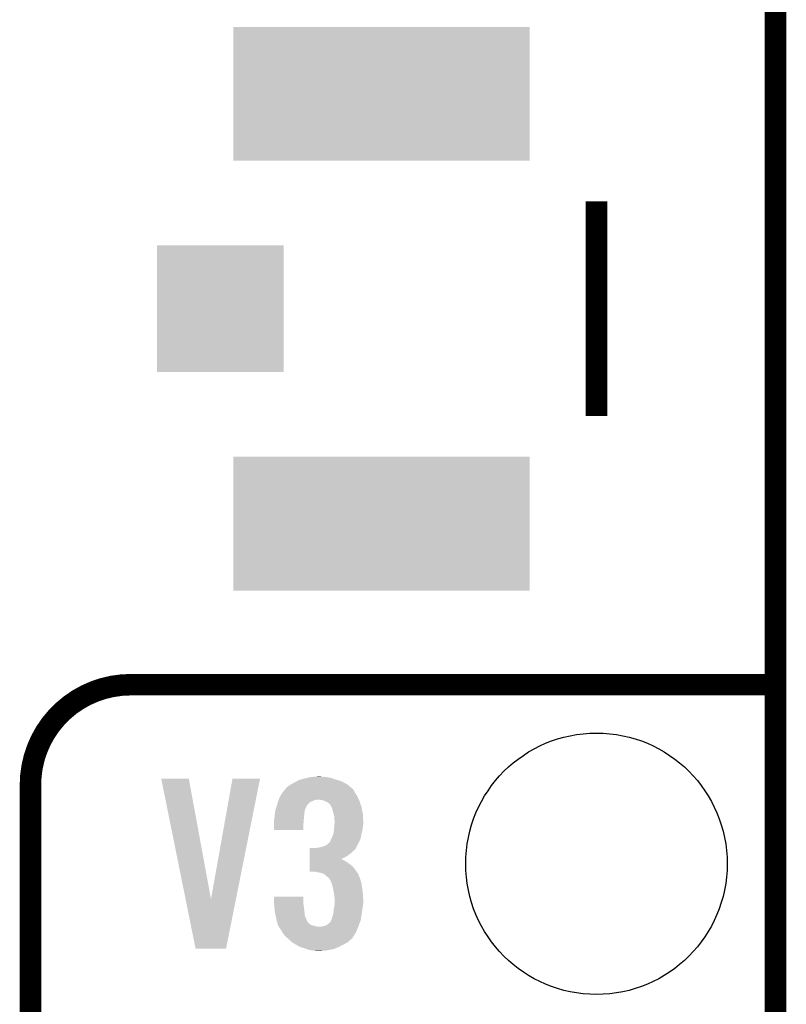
# Model space of a CAD drawing. Extents: x -1.3 to 24.2, y -3.9 to 39.2.
# Tile 16 of 21: x 18.8 to 24.2, y 16.8 to 23.8. Entities that reach past the tile are written whole.
import ezdxf

# ---------------------------------------------------------------- set-up
doc = ezdxf.new("R2010")
doc.units = 0
doc.layers.get('0').update_dxf_attribs({"linetype": 'CONTINUOUS'})
for name, color, linetype in [('RF_SWITCH_2_CLICK_V100_GKO', 14, 'CONTINUOUS'), ('RF_SWITCH_2_CLICK_V100_GTO', 12, 'CONTINUOUS'), ('RF_SWITCH_2_CLICK_V100_GTS', 13, 'CONTINUOUS')]:
    doc.layers.add(name, color=color, linetype=linetype)

# ---------------------------------------------------------------- blocks, each defined once
blk = doc.blocks.new('RECTANGLE_73')
blk.add_solid([(1.05029, 0.47498), (1.05029, -0.47498), (-1.05029, 0.47498), (-1.05029, -0.47498)])
blk = doc.blocks.new('SQUARE_74')
blk.add_solid([(0.44958, 0.44958), (0.44958, -0.44958), (-0.44958, 0.44958), (-0.44958, -0.44958)])
blk = doc.blocks.new('ROUND_24')
blk.add_circle((0, 0), 0.9271)

msp = doc.modelspace()

# ---------------------------------------------------------------- linework, layer by layer
at = {"layer": 'RF_SWITCH_2_CLICK_V100_GKO', "const_width": 0.1524}
msp.add_lwpolyline([(24.13, -1.27), (24.13, 36.83)], dxfattribs=at)
at = {"layer": 'RF_SWITCH_2_CLICK_V100_GTO', "const_width": 0.1524}
for points in [[(22.86, 20.955), (22.86, 22.479)], [(19.558, 19.05), (24.13, 19.05)], [(18.8468, -0.5588), (18.8468, 18.3388)]]:
    msp.add_lwpolyline(points, dxfattribs=at)
msp.add_lwpolyline([(19.558, 19.05, 0.4142136), (18.8468, 18.3388)], format="xyb", dxfattribs=at)
at = {"layer": 'RF_SWITCH_2_CLICK_V100_GTO'}
for points in [[(19.773928, 18.384492), (19.773924, 18.384508), (19.969484, 18.384492), (19.773924, 18.384508)], [(19.94687, 17.52872), (19.773928, 18.384492), (20.126992, 17.52872), (19.969484, 18.384492)], [(20.126992, 17.52872), (20.27938, 18.384484), (20.30376, 17.52872), (20.474936, 18.384484)], [(20.27938, 18.384484), (20.279388, 18.38452), (20.474936, 18.384484), (20.279388, 18.38452)], [(20.73293, 18.3642), (20.751802, 18.374362), (21.054062, 18.3642), (21.021542, 18.374362)], [(20.751802, 18.374362), (20.76132, 18.3769), (21.021542, 18.374362), (21.01342, 18.3769)], [(20.76132, 18.3769), (20.7899, 18.38452), (21.01342, 18.3769), (20.990558, 18.38452)], [(20.7899, 18.38452), (20.81275, 18.389598), (20.990558, 18.38452), (20.975322, 18.389598)], [(20.81275, 18.389598), (20.835622, 18.39468), (20.975322, 18.389598), (20.9423, 18.39468)], [(20.835622, 18.39468), (20.86229, 18.39722), (20.9423, 18.39468), (20.914362, 18.39722)], [(20.86229, 18.39722), (20.888958, 18.39976), (20.914362, 18.39722), (20.904202, 18.39976)], [(20.62989, 18.28038), (20.649224, 18.30324), (21.15058, 18.28038), (21.137882, 18.30324)], [(20.649224, 18.30324), (20.657814, 18.313396), (21.137882, 18.30324), (21.13025, 18.313396)], [(20.657814, 18.313396), (20.657822, 18.313404), (21.13025, 18.313396), (21.130236, 18.313404)], [(20.657822, 18.313404), (20.659092, 18.315938), (21.130236, 18.313404), (21.125184, 18.315938)], [(20.659092, 18.315938), (20.660364, 18.318472), (21.125184, 18.315938), (21.12219, 18.318472)], [(20.660364, 18.318472), (20.67306, 18.32864), (21.12219, 18.318472), (21.110168, 18.32864)], [(20.67306, 18.32864), (20.69084, 18.341342), (21.110168, 18.32864), (21.09515, 18.341342)], [(20.69084, 18.341342), (20.695492, 18.34388), (21.09515, 18.341342), (21.092148, 18.34388)], [(20.695492, 18.34388), (20.71878, 18.35658), (21.092148, 18.34388), (21.068346, 18.35658)], [(20.71878, 18.35658), (20.73293, 18.3642), (21.068346, 18.35658), (21.054062, 18.3642)], [(20.603208, 18.22196), (20.60559, 18.22958), (20.84325, 18.22196), (20.855938, 18.22958)], [(20.60559, 18.22958), (20.606384, 18.23212), (20.855938, 18.22958), (20.86864, 18.23212)], [(20.606384, 18.23212), (20.607178, 18.23466), (20.86864, 18.23212), (20.878798, 18.23466)], [(20.607178, 18.23466), (20.60956, 18.242282), (21.175198, 18.23466), (21.17168, 18.242282)], [(20.60956, 18.242282), (20.616332, 18.254978), (21.17168, 18.242282), (21.16582, 18.254978)], [(20.616332, 18.254978), (20.62988, 18.280368), (21.16582, 18.254978), (21.150588, 18.280368)], [(20.62988, 18.280368), (20.62989, 18.28038), (21.150588, 18.280368), (21.15058, 18.28038)], [(20.911818, 18.23212), (20.888958, 18.23466), (21.17637, 18.23212), (21.175198, 18.23466)], [(20.929598, 18.227042), (20.911818, 18.23212), (21.178714, 18.227042), (21.17637, 18.23212)], [(20.580894, 18.14068), (20.583434, 18.158456), (20.7899, 18.14068), (20.79244, 18.158456)], [(20.583434, 18.158456), (20.584162, 18.163542), (20.79244, 18.158456), (20.794474, 18.163542)], [(20.584162, 18.163542), (20.590932, 18.183856), (20.794474, 18.163542), (20.8026, 18.183856)], [(20.590932, 18.183856), (20.591778, 18.186394), (20.8026, 18.183856), (20.805134, 18.186394)], [(20.591778, 18.186394), (20.592628, 18.188946), (20.805134, 18.186394), (20.80514, 18.188946)], [(20.592628, 18.188946), (20.59686, 18.20164), (20.80514, 18.188946), (20.813604, 18.20164)], [(20.59686, 18.20164), (20.597652, 18.20418), (20.813604, 18.20164), (20.8153, 18.20418)], [(20.597652, 18.20418), (20.60162, 18.216876), (20.8153, 18.20418), (20.828008, 18.216876)], [(20.60162, 18.216876), (20.603208, 18.22196), (20.828008, 18.216876), (20.84325, 18.22196)], [(20.939766, 18.221958), (20.929598, 18.227042), (21.18106, 18.221958), (21.178714, 18.227042)], [(20.94484, 18.21942), (20.939766, 18.221958), (21.181906, 18.21942), (21.18106, 18.221958)], [(20.957536, 18.21434), (20.94484, 18.21942), (21.1836, 18.21434), (21.181906, 18.21942)], [(20.972778, 18.19909), (20.957536, 18.21434), (21.188684, 18.19909), (21.1836, 18.21434)], [(20.975318, 18.194024), (20.972778, 18.19909), (21.190372, 18.194024), (21.188684, 18.19909)], [(20.97532, 18.191474), (20.975318, 18.194024), (21.191222, 18.191474), (21.190372, 18.194024)], [(20.9804, 18.183858), (20.97532, 18.191474), (21.19376, 18.183858), (21.191222, 18.191474)], [(20.985478, 18.176244), (20.9804, 18.183858), (21.195284, 18.176244), (21.19376, 18.183858)], [(20.99056, 18.15592), (20.985478, 18.176244), (21.199348, 18.15592), (21.195284, 18.176244)], [(20.574, 18.089882), (20.574634, 18.09242), (20.784608, 18.089882), (20.78482, 18.09242)], [(20.574, 18.061942), (20.574, 18.089882), (20.78228, 18.061942), (20.784608, 18.089882)], [(20.574634, 18.09242), (20.57654, 18.100042), (20.78482, 18.09242), (20.785512, 18.100042)], [(20.57654, 18.100042), (20.578386, 18.12036), (20.785512, 18.100042), (20.78736, 18.12036)], [(20.578386, 18.12036), (20.57908, 18.12798), (20.78736, 18.12036), (20.788312, 18.12798)], [(20.57908, 18.12798), (20.580894, 18.14068), (20.788312, 18.12798), (20.7899, 18.14068)], [(20.996658, 18.133058), (20.99056, 18.15592), (21.20392, 18.133058), (21.199348, 18.15592)], [(21.00072, 18.117824), (20.996658, 18.133058), (21.204646, 18.117824), (21.20392, 18.133058)], [(21.00072, 18.100042), (21.00072, 18.117824), (21.205494, 18.100042), (21.204646, 18.117824)], [(21.00326, 18.087342), (21.00072, 18.100042), (21.206098, 18.087342), (21.205494, 18.100042)], [(20.574, 18.018792), (20.574, 18.061942), (20.782248, 18.018792), (20.78228, 18.061942)], [(20.782248, 18.01876), (20.574, 18.018792), (20.782248, 18.01876), (20.782248, 18.018792)], [(20.99818, 18.01114), (20.998872, 18.018758), (21.199302, 18.01114), (21.20138, 18.018758)], [(20.998872, 18.018758), (21.00072, 18.03908), (21.20138, 18.018758), (21.203636, 18.03908)], [(21.00072, 18.03908), (21.000914, 18.04162), (21.203636, 18.03908), (21.20392, 18.04162)], [(21.000914, 18.04162), (21.002478, 18.06194), (21.20392, 18.04162), (21.20646, 18.06194)], [(21.002478, 18.06194), (21.00326, 18.072098), (21.20646, 18.06194), (21.20646, 18.072098)], [(21.00326, 18.07972), (21.00326, 18.087342), (21.20646, 18.07972), (21.206098, 18.087342)], [(21.00326, 18.072098), (21.00326, 18.07972), (21.20646, 18.072098), (21.20646, 18.07972)], [(20.972782, 17.940024), (20.97786, 17.95272), (21.179444, 17.940024), (21.185214, 17.95272)], [(20.97786, 17.95272), (20.981668, 17.960338), (21.185214, 17.95272), (21.188678, 17.960338)], [(20.981668, 17.960338), (20.98548, 17.96796), (21.188678, 17.960338), (21.189948, 17.96796)], [(20.98548, 17.96796), (20.9931, 17.985742), (21.189948, 17.96796), (21.192912, 17.985742)], [(20.9931, 17.985742), (20.994114, 17.99082), (21.192912, 17.985742), (21.19376, 17.99082)], [(20.994114, 17.99082), (20.99818, 18.01114), (21.19376, 17.99082), (21.199302, 18.01114)], [(20.825486, 17.866362), (20.825488, 17.879058), (21.130262, 17.866362), (21.145498, 17.879058)], [(20.825488, 17.879058), (20.825492, 17.89176), (21.145498, 17.879058), (21.155652, 17.89176)], [(20.871182, 17.89176), (20.87123, 17.89177), (21.155652, 17.89176), (21.15566, 17.89177)], [(20.87123, 17.89177), (20.88388, 17.8943), (21.15566, 17.89177), (21.156926, 17.8943)], [(20.88388, 17.8943), (20.901662, 17.89684), (21.156926, 17.8943), (21.158196, 17.89684)], [(20.901662, 17.89684), (20.919426, 17.901916), (21.158196, 17.89684), (21.160738, 17.901916)], [(20.919426, 17.901916), (20.91944, 17.90192), (21.160738, 17.901916), (21.160738, 17.90192)], [(20.91944, 17.90192), (20.926196, 17.904454), (21.160738, 17.90192), (21.16074, 17.904454)], [(20.926196, 17.904454), (20.939762, 17.909542), (21.16074, 17.904454), (21.163514, 17.909542)], [(20.939762, 17.909542), (20.955002, 17.919702), (21.163514, 17.909542), (21.169054, 17.919702)], [(20.955002, 17.919702), (20.967702, 17.9324), (21.169054, 17.919702), (21.17598, 17.9324)], [(20.967702, 17.9324), (20.97278, 17.937476), (21.17598, 17.9324), (21.178286, 17.937476)], [(20.97278, 17.937476), (20.972782, 17.940024), (21.178286, 17.937476), (21.179444, 17.940024)], [(20.825474, 17.80286), (20.825476, 17.81048), (21.07184, 17.80286), (21.059142, 17.81048)], [(20.825476, 17.81302), (20.825478, 17.82318), (21.046604, 17.81302), (21.071852, 17.82318)], [(20.825476, 17.81048), (20.825476, 17.81302), (21.059142, 17.81048), (21.048982, 17.81302)], [(20.825478, 17.82318), (20.82548, 17.83842), (21.071852, 17.82318), (21.097242, 17.83842)], [(20.82548, 17.83842), (20.825484, 17.85112), (21.097242, 17.83842), (21.11502, 17.85112)], [(20.825484, 17.85112), (20.825486, 17.866362), (21.11502, 17.85112), (21.130262, 17.866362)], [(20.82546, 17.724152), (20.825462, 17.741898), (21.158698, 17.724152), (21.148042, 17.741898)], [(20.825462, 17.741898), (20.825466, 17.76222), (21.148042, 17.741898), (21.130262, 17.76222)], [(20.825466, 17.76222), (20.82547, 17.78), (21.130262, 17.76222), (21.1074, 17.78)], [(20.82547, 17.78), (20.825472, 17.7927), (21.1074, 17.78), (21.089622, 17.7927)], [(20.825472, 17.7927), (20.825474, 17.80286), (21.089622, 17.7927), (21.07184, 17.80286)], [(20.861018, 17.72412), (20.82546, 17.724152), (21.158718, 17.72412), (21.158698, 17.724152)], [(20.899118, 17.7165), (20.861018, 17.72412), (21.163292, 17.7165), (21.158718, 17.72412)], [(20.899238, 17.716476), (20.899118, 17.7165), (21.165826, 17.716476), (21.163292, 17.7165)], [(20.911818, 17.71396), (20.899238, 17.716476), (21.167086, 17.71396), (21.165826, 17.716476)], [(20.929596, 17.706342), (20.911818, 17.71396), (21.1709, 17.706342), (21.167086, 17.71396)], [(20.9296, 17.70634), (20.929596, 17.706342), (21.1709, 17.70634), (21.1709, 17.706342)], [(20.942298, 17.693642), (20.9296, 17.70634), (21.176342, 17.693642), (21.1709, 17.70634)], [(20.950768, 17.68856), (20.942298, 17.693642), (21.17852, 17.68856), (21.176342, 17.693642)], [(20.954998, 17.686022), (20.950768, 17.68856), (21.179472, 17.686022), (21.17852, 17.68856)], [(20.962618, 17.678402), (20.954998, 17.686022), (21.18233, 17.678402), (21.179472, 17.686022)], [(20.9677, 17.67078), (20.962618, 17.678402), (21.185188, 17.67078), (21.18233, 17.678402)], [(20.970228, 17.668242), (20.9677, 17.67078), (21.186138, 17.668242), (21.185188, 17.67078)], [(20.970238, 17.66823), (20.970228, 17.668242), (21.186142, 17.66823), (21.186138, 17.668242)], [(20.9804, 17.64792), (20.970238, 17.66823), (21.191682, 17.64792), (21.186142, 17.66823)], [(20.982686, 17.6403), (20.9804, 17.64792), (21.19376, 17.6403), (21.191682, 17.64792)], [(20.98802, 17.622518), (20.982686, 17.6403), (21.196496, 17.622518), (21.19376, 17.6403)], [(20.991408, 17.60728), (20.98802, 17.622518), (21.19884, 17.60728), (21.196496, 17.622518)], [(20.99818, 17.5768), (20.991408, 17.60728), (21.20265, 17.5768), (21.19884, 17.60728)], [(20.574, 17.503138), (20.57403, 17.546288), (20.78228, 17.503138), (20.78228, 17.546288)], [(20.57403, 17.546288), (20.574032, 17.54632), (20.78228, 17.546288), (20.574032, 17.54632)], [(20.99931, 17.56664), (20.99818, 17.5768), (21.20392, 17.56664), (21.20265, 17.5768)], [(21.00072, 17.55394), (20.99931, 17.56664), (21.204714, 17.55394), (21.20392, 17.56664)], [(21.00326, 17.53616), (21.00072, 17.55394), (21.205826, 17.53616), (21.204714, 17.55394)], [(21.00326, 17.526002), (21.00326, 17.53616), (21.20646, 17.526002), (21.205826, 17.53616)], [(20.017736, 17.178048), (19.94687, 17.52872), (20.233616, 17.178048), (20.30376, 17.52872)], [(20.574424, 17.49806), (20.574, 17.503138), (20.78228, 17.49806), (20.78228, 17.503138)], [(20.576118, 17.47774), (20.574424, 17.49806), (20.78482, 17.47774), (20.78228, 17.49806)], [(20.5776, 17.45996), (20.576118, 17.47774), (20.78736, 17.45996), (20.78482, 17.47774)], [(20.57908, 17.44218), (20.5776, 17.45996), (20.789338, 17.44218), (20.78736, 17.45996)], [(20.99818, 17.45742), (20.999448, 17.46504), (21.200364, 17.45742), (21.20138, 17.46504)], [(20.999448, 17.46504), (21.002412, 17.48282), (21.20138, 17.46504), (21.20392, 17.48282)], [(21.002412, 17.48282), (21.00326, 17.487902), (21.20392, 17.48282), (21.204766, 17.487902)], [(21.00326, 17.498058), (21.00326, 17.526002), (21.20646, 17.498058), (21.20646, 17.526002)], [(21.00326, 17.487902), (21.00326, 17.498058), (21.204766, 17.487902), (21.20646, 17.498058)], [(20.58467, 17.414236), (20.57908, 17.44218), (20.792442, 17.414236), (20.789338, 17.44218)], [(20.58924, 17.391378), (20.58467, 17.414236), (20.80103, 17.391378), (20.792442, 17.414236)], [(20.593918, 17.3736), (20.58924, 17.391378), (20.807706, 17.3736), (20.80103, 17.391378)], [(20.982942, 17.386292), (20.985482, 17.399002), (21.189522, 17.386292), (21.191642, 17.399002)], [(20.985482, 17.399002), (20.99056, 17.411702), (21.191642, 17.399002), (21.193758, 17.411702)], [(20.99056, 17.411702), (20.993946, 17.42694), (21.193758, 17.411702), (21.1963, 17.42694)], [(20.993946, 17.42694), (20.99564, 17.434562), (21.1963, 17.42694), (21.197316, 17.434562)], [(20.99564, 17.434562), (20.99818, 17.45742), (21.197316, 17.434562), (21.200364, 17.45742)], [(20.593924, 17.373576), (20.593918, 17.3736), (20.810226, 17.373576), (20.807706, 17.3736)], [(20.595254, 17.368518), (20.593924, 17.373576), (20.812762, 17.368518), (20.810226, 17.373576)], [(20.59726, 17.360898), (20.595254, 17.368518), (20.817842, 17.360898), (20.812762, 17.368518)], [(20.599264, 17.353278), (20.59726, 17.360898), (20.825462, 17.353278), (20.817842, 17.360898)], [(20.601268, 17.34566), (20.599264, 17.353278), (20.83815, 17.34566), (20.825462, 17.353278)], [(20.601938, 17.34311), (20.601268, 17.34566), (20.84581, 17.34311), (20.83815, 17.34566)], [(20.603564, 17.340582), (20.601938, 17.34311), (20.8534, 17.340582), (20.84581, 17.34311)], [(20.606832, 17.3355), (20.603564, 17.340582), (20.873722, 17.3355), (20.8534, 17.340582)], [(20.608466, 17.33296), (20.606832, 17.3355), (20.894042, 17.33296), (20.873722, 17.3355)], [(20.632964, 17.29486), (20.608466, 17.33296), (21.155658, 17.29486), (21.171346, 17.33296)], [(20.904202, 17.33296), (20.91436, 17.3355), (21.171346, 17.33296), (21.172392, 17.3355)], [(20.91436, 17.3355), (20.92706, 17.338042), (21.172392, 17.3355), (21.17344, 17.338042)], [(20.92706, 17.338042), (20.942302, 17.34312), (21.17344, 17.338042), (21.175232, 17.34312)], [(20.942302, 17.34312), (20.955, 17.35074), (21.175232, 17.34312), (21.17792, 17.35074)], [(20.955, 17.35074), (20.970242, 17.363444), (21.17792, 17.35074), (21.182404, 17.363444)], [(20.970242, 17.363444), (20.97786, 17.376134), (21.182404, 17.363444), (21.186882, 17.376134)], [(20.97786, 17.376134), (20.977864, 17.378686), (21.186882, 17.376134), (21.187782, 17.378686)], [(20.977864, 17.378686), (20.979554, 17.38122), (21.187782, 17.378686), (21.188678, 17.38122)], [(20.979554, 17.38122), (20.982942, 17.386292), (21.188678, 17.38122), (21.189522, 17.386292)], [(20.64766, 17.272004), (20.632964, 17.29486), (21.141374, 17.272004), (21.155658, 17.29486)], [(20.667222, 17.25422), (20.64766, 17.272004), (21.130262, 17.25422), (21.141374, 17.272004)], [(20.6728, 17.249148), (20.667222, 17.25422), (21.127714, 17.249148), (21.130262, 17.25422)], [(20.681194, 17.241518), (20.6728, 17.249148), (21.115018, 17.241518), (21.127714, 17.249148)], [(20.70075, 17.223738), (20.681194, 17.241518), (21.097238, 17.223738), (21.115018, 17.241518)], [(20.703538, 17.221202), (20.70075, 17.223738), (21.092588, 17.221202), (21.097238, 17.223738)], [(20.725312, 17.2085), (20.703538, 17.221202), (21.0693, 17.2085), (21.092588, 17.221202)], [(20.73402, 17.20342), (20.725312, 17.2085), (21.059864, 17.20342), (21.0693, 17.2085)], [(20.757302, 17.19072), (20.73402, 17.20342), (21.03628, 17.19072), (21.059864, 17.20342)], [(20.761958, 17.18818), (20.757302, 17.19072), (21.029928, 17.18818), (21.03628, 17.19072)], [(20.7899, 17.180558), (20.761958, 17.18818), (21.010872, 17.180558), (21.029928, 17.18818)], [(20.80387, 17.17548), (20.7899, 17.180558), (20.998178, 17.17548), (21.010872, 17.180558)], [(20.233612, 17.17802), (20.017736, 17.178048), (20.233612, 17.17802), (20.233616, 17.178048)], [(20.81784, 17.170402), (20.80387, 17.17548), (20.972788, 17.170402), (20.998178, 17.17548)], [(20.843242, 17.16532), (20.81784, 17.170402), (20.94738, 17.16532), (20.972788, 17.170402)], [(20.86356, 17.16278), (20.843242, 17.16532), (20.91944, 17.16278), (20.94738, 17.16532)], [(20.878798, 17.16024), (20.86356, 17.16278), (20.891502, 17.16024), (20.91944, 17.16278)]]:
    msp.add_solid(points, dxfattribs=at)

# ---------------------------------------------------------------- block references
at = {"layer": 'RF_SWITCH_2_CLICK_V100_GTS'}
for name, p in [('RECTANGLE_73', (21.336, 23.241)), ('SQUARE_74', (20.193, 21.717)), ('RECTANGLE_73', (21.336, 20.193)), ('ROUND_24', (22.86, 17.78))]:
    msp.add_blockref(name, p, dxfattribs=at)

doc.saveas('drawing.dxf')
